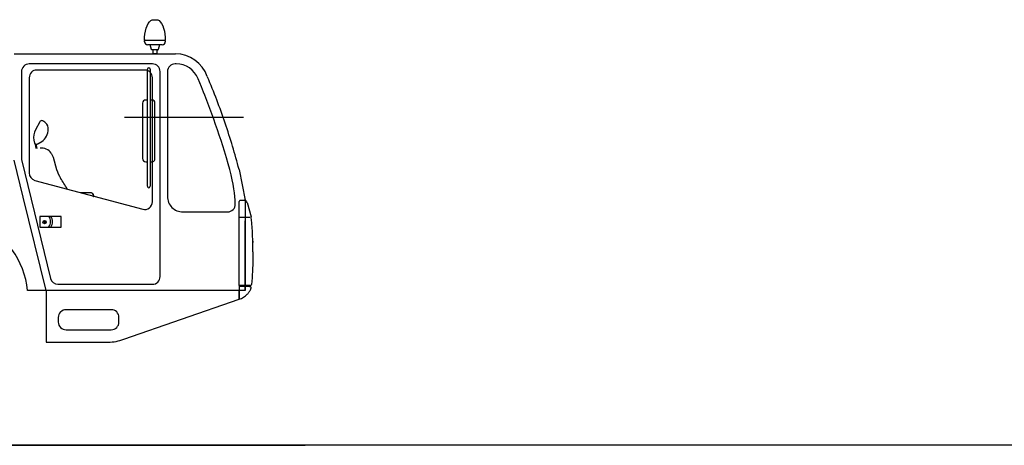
# Model space of a CAD drawing. Extents: x 26250 to 211390, y 12641 to 169243.
# Tile 80 of 132: x 152022 to 158415, y 12682 to 15443. Entities that reach past the tile are written whole.
import ezdxf

# ---------------------------------------------------------------- set-up
doc = ezdxf.new("R2010")
doc.units = 0
doc.header["$LTSCALE"] = 212.5
doc.linetypes.add('HIDDEN', pattern=[12.6, 8.4, -4.2])
doc.layers.add('11', color=7, linetype='CONTINUOUS')

# ---------------------------------------------------------------- blocks, each defined once
blk = doc.blocks.new('*G79')
at = {"layer": '11', "color": 7, "linetype": 'CONTINUOUS'}
for p, q in [((152889.8, 15443.1), (152909.8, 15443.1)), ((152836.3, 15310.1), (152832.3, 15310.1)), ((152832.3, 15300.1), (152832.3, 15305.1)), ((152834.3, 15307.1), (152836.3, 15307.1)), ((152836.3, 15307.1), (152836.3, 15310.1)), ((152836.3, 15310.1), (152963.3, 15310.1)), ((152963.3, 15307.1), (152836.3, 15307.1)), ((152869.8, 15280.1), (152852.3, 15280.1)), ((152878.6, 15249.3), (152869.8, 15280.1)), ((152929.8, 15280.1), (152869.8, 15280.1)), ((152929.8, 15280.1), (152921.5, 15249.3)), ((152947.3, 15280.1), (152929.8, 15280.1)), ((152967.3, 15310.1), (152963.3, 15310.1)), ((152963.3, 15310.1), (152963.3, 15307.1)), ((152963.3, 15307.1), (152965.3, 15307.1)), ((152967.3, 15305.1), (152967.3, 15300.1)), ((151986.4, 15221.1), (152991.4, 15221.1)), ((152887.6, 15247.1), (152880.9, 15247.1)), ((152887.6, 15221.1), (152887.6, 15247.1)), ((152912, 15247.1), (152887.6, 15247.1)), ((152899.8, 15221.1), (152887.6, 15221.1)), ((152912, 15221.1), (152899.8, 15221.1)), ((152918.6, 15247.1), (152912, 15247.1)), ((152912, 15247.1), (152912, 15221.1)), ((152991.4, 15221.1), (153033, 15221.1)), ((152883.6, 15156.2), (152083.6, 15156.2)), ((153037.6, 15156.2), (153031.4, 15156.2)), ((152033.6, 15106.2), (152033.6, 14536.9)), ((152833.6, 15116.7), (152133.6, 15116.7)), ((152851.2, 14362.1), (152851.2, 15122.1)), ((152869.2, 15122.1), (152869.2, 14362.1)), ((152933.6, 13776.2), (152933.6, 15106.2)), ((152981.4, 15106.2), (152981.4, 14296.2)), ((152083.6, 15066.7), (152083.6, 14448.9)), ((152883.6, 14261.4), (152883.6, 15066.7)), ((153202.5, 15007), (153181.1, 15059.6)), ((153240.2, 15074.7), (153241.4, 15071.2)), ((152820.2, 14901.8), (152820.2, 14541.8)), ((152851.2, 14921.8), (152840.2, 14921.8)), ((152880.2, 14921.8), (152869.2, 14921.8)), ((152900.2, 14541.8), (152900.2, 14901.8)), ((152151.7, 14780.5), (152124.1, 14728.4)), ((152172.8, 14786.3), (152172.1, 14786.7)), ((152703.2, 14811.1), (153475.2, 14811.1)), ((152206.9, 14721.8), (152207.8, 14729.6)), ((152114.4, 14661.3), (152118.3, 14642.7)), ((152128.7, 14606.3), (152123.7, 14635.7)), ((152134.6, 14607.5), (152129.9, 14634.9)), ((152130.1, 14634.9), (152134.8, 14635.9)), ((152227, 14577.9), (152239.9, 14552)), ((152045.2, 14291.2), (151986.4, 14531.9)), ((152033.6, 14536.9), (152222.1, 13764.3)), ((152239.9, 14552), (152261.6, 14471.7)), ((152840.2, 14521.8), (152851.2, 14521.8)), ((152869.2, 14521.8), (152880.9, 14521.8)), ((153446.4, 14471.2), (153486.4, 14271.2)), ((152120.7, 14400.6), (152820.7, 14213.1)), ((152192.8, 13686.2), (152045.2, 14291.2)), ((152483, 14319.4), (152416.5, 14319.4)), ((153446.4, 13718.2), (153446.4, 14263.2)), ((153454.4, 14271.2), (153480.7, 14271.2)), ((153486.4, 14271.2), (153486.4, 13686.2)), ((153498, 14258), (153523.9, 14165)), ((153081.4, 14196.2), (153372.1, 14196.2)), ((152290.2, 14167.1), (152152.2, 14167.1)), ((152152.2, 14167.1), (152152.2, 14097.1)), ((152183.3, 14134.3), (152182.1, 14133.5)), ((152182.1, 14133.5), (152182.1, 14132.3)), ((152182.1, 14132.3), (152182.1, 14132)), ((152182.1, 14132), (152182.1, 14131.3)), ((152182.1, 14131.3), (152182.8, 14131.3)), ((152182.8, 14131.3), (152182.8, 14130.5)), ((152182.8, 14130.5), (152182.8, 14129.5)), ((152182.8, 14129.5), (152182.8, 14129)), ((152182.8, 14129), (152182.8, 14128.6)), ((152182.8, 14128.6), (152182.8, 14127.4)), ((152184.7, 14134.3), (152183.3, 14134.3)), ((152185.6, 14133.5), (152184.7, 14134.3)), ((152185.5, 14131.2), (152185.6, 14131.5)), ((152185.5, 14130.8), (152185.5, 14131.2)), ((152185.5, 14129.6), (152185.5, 14130.8)), ((152185.5, 14129.3), (152185.5, 14129.6)), ((152185.5, 14128.5), (152185.5, 14129.3)), ((152185.6, 14132.5), (152185.6, 14133.5)), ((152185.6, 14131.5), (152185.6, 14132.5)), ((152290.2, 14097.1), (152290.2, 14167.1)), ((153446.4, 14161.2), (153517, 14161.2)), ((153486.4, 13686.2), (153486.4, 14137.2)), ((152152.2, 14097.1), (152290.2, 14097.1)), ((152182.8, 14127.4), (152182.2, 14126.3)), ((152182.2, 14126.3), (152183.7, 14125.8)), ((152183.7, 14125.8), (152183.7, 14124.9)), ((152183.7, 14124.9), (152184.4, 14124)), ((152184.4, 14124), (152185.2, 14125.1)), ((152185.2, 14125.1), (152186.2, 14125.1)), ((152185.5, 14127.3), (152185.5, 14128.5)), ((152185.5, 14125.9), (152185.5, 14127.3)), ((152186.2, 14125.1), (152185.5, 14125.9)), ((153486.4, 14124.7), (153486.4, 13686.2)), ((153536.4, 14006.8), (153534.3, 13985.5)), ((152192.8, 13686.2), (152072.6, 13686.2)), ((153261.5, 13686.2), (152192.8, 13686.2)), ((152192.8, 13686.2), (152192.8, 13351.2)), ((153486.4, 13686.2), (152192.8, 13686.2)), ((152270.6, 13726.2), (152883.6, 13726.2)), ((153446.4, 13686.2), (153261.5, 13686.2)), ((153446.4, 13718.2), (153446.4, 13711.2)), ((153519.1, 13718.2), (153446.4, 13718.2)), ((153446.4, 13711.2), (153446.4, 13629.2)), ((153516.4, 13711.2), (153446.4, 13711.2)), ((153446.4, 13629.2), (153446.4, 13686.2)), ((153514.9, 13718.2), (153519.1, 13718.2)), ((153516.4, 13711.2), (153514.9, 13711.2)), ((153524.4, 13702.8), (153524.4, 13703.2)), ((152698.3, 13369.3), (153446.4, 13629.2)), ((152616.4, 13561.4), (152322.8, 13561.4)), ((152272.8, 13511.4), (152272.8, 13481.4)), ((152666.4, 13481.4), (152666.4, 13511.4)), ((152322.8, 13431.4), (152616.4, 13431.4)), ((152192.8, 13351.2), (152595.5, 13351.2)), ((136720.3, 12681.5), (153875.2, 12681.5))]:
    blk.add_line(p, q, dxfattribs=at)
at = {"layer": '11', "color": 7, "linetype": 'HIDDEN'}
blk.add_line((152483, 14319.4), (152416.5, 14319.4), dxfattribs=at)
at = {"layer": '11', "color": 7, "linetype": 'CONTINUOUS'}
for points in [[(152832.3, 15310.1), (152832.9, 15329.4), (152834.8, 15349.2), (152838.2, 15368.8), (152843, 15387.4), (152849.1, 15404.1), (152856.3, 15418.3), (152864.4, 15429.4), (152872.9, 15437.2), (152881.4, 15441.7), (152889.8, 15443.1)], [(152909.8, 15443.1), (152918.1, 15441.7), (152926.6, 15437.2), (152935.1, 15429.4), (152943.2, 15418.3), (152950.4, 15404.1), (152956.5, 15387.4), (152961.4, 15368.8), (152964.7, 15349.2), (152966.6, 15329.4), (152967.3, 15310.1)], [(152880.9, 15247.1), (152880.5, 15247.1), (152880.2, 15247.2), (152879.8, 15247.3), (152879.5, 15247.5), (152879.2, 15247.7), (152879, 15248), (152878.8, 15248.3), (152878.7, 15248.6), (152878.6, 15249), (152878.6, 15249.3)], [(152190.6, 14773.9), (152188.9, 14775.4), (152187.1, 14776.8), (152185.3, 14778.2), (152183.5, 14779.6), (152181.7, 14780.8), (152179.9, 14782.1), (152178.1, 14783.2), (152176.3, 14784.3), (152174.5, 14785.4), (152172.8, 14786.3)], [(152134.8, 14635.9), (152136.9, 14636.8), (152138.9, 14637.7), (152140.9, 14638.6), (152143, 14639.5), (152144.9, 14640.5), (152146.9, 14641.6), (152148.9, 14642.6), (152150.9, 14643.7), (152152.8, 14644.9), (152154.7, 14646)], [(153421.4, 14271.2), (153419.9, 14294.9), (153417.2, 14320.1), (153413.4, 14346.7), (153408.4, 14375), (153402.2, 14405.1), (153394.7, 14437.1), (153386, 14471.4), (153376, 14508.1), (153364.5, 14547.5), (153351.5, 14589.8)], [(152880.9, 14521.8), (152883.8, 14522), (152886.8, 14522.7), (152889.7, 14523.9), (152892.4, 14525.5), (152894.9, 14527.7), (152896.9, 14530.2), (152898.5, 14533), (152899.5, 14535.9), (152900.1, 14538.9), (152900.2, 14541.8)], [(153536.4, 13936.2), (153536.3, 13914.9), (153536, 13893.7), (153535.5, 13872.5), (153534.9, 13851.3), (153534, 13830.2), (153533, 13809.2), (153531.8, 13788.2), (153530.4, 13767.2), (153528.8, 13746.3), (153527, 13725.5)], [(153499.4, 13661.2), (153502.4, 13664.4), (153505.3, 13667.8), (153508, 13671.3), (153510.7, 13675), (153513.2, 13678.8), (153515.6, 13682.8), (153517.8, 13686.8), (153519.9, 13691), (153521.9, 13695.3), (153523.7, 13699.6)]]:
    blk.add_lwpolyline(points, dxfattribs=at)
for radius in [11, 9]:
    blk.add_circle((152183.9, 14129.9), radius, dxfattribs=at)
for centre, radius, start, end in [((152834.3, 15305.1), 2, 90.02623, 180), ((152852.3, 15300.1), 20, 179.99081, -90), ((152947.3, 15300.1), 20, -90.00787, 0), ((152965.3, 15305.1), 2, 0.01312, 90), ((152918.6, 15250.1), 3, -89.99164, -15.0679), ((153033, 15001.2), 219.9, 19.51956, 90), ((152083.6, 15106.2), 50, 89.99895, 180), ((152883.6, 15106.2), 50, 0.00314, 90), ((153031.4, 15106.2), 50, 90, 180), ((153037.6, 15001.2), 155, 22.14081, 90), ((152133.6, 15066.7), 50, 90, 180), ((152833.6, 15066.7), 50, -0.00052, 90), ((152860.2, 15122.1), 9, 0, 180), ((149330.2, 13399.8), 4253.4, 18.80963, 23.13863), ((147910.3, 12882.1), 5702.9, 20.35884, 21.87631), ((152840.2, 14901.8), 20, 90, 180), ((152880.2, 14901.8), 20, 0.00394, 90), ((147909.7, 12881.9), 5703.5, 17.42459, 20.35864), ((152165, 14773.5), 15, 61.69331, 152.02657), ((152158.2, 14735.8), 50, -7.12492, 49.59029), ((149329.6, 13399.6), 4254, 14.59001, 18.80943), ((152212.4, 14681.5), 100, 152.02594, -168.35898), ((152107.6, 14734.2), 100, -61.91246, -7.12735), ((152128.1, 14644.7), 10, -168.37573, -78.49762), ((152163, 14529.9), 80, 36.87282, 96.29172), ((152840.2, 14541.8), 20, 179.99869, -90), ((152133.6, 14448.9), 50, 179.99979, -104.99576), ((152453.8, 14527), 200, -163.9516, -146.18191), ((149459.8, 12640.6), 3338.8, 30.72078, 32.11856), ((152860.2, 14362.1), 9, 179.86597, 0), ((152483, 14299.4), 20, -0.00787, 90), ((152493, 14299.4), 10, -32.83337, 0), ((152833.6, 14261.4), 50, -105.00067, 0), ((153081.4, 14296.2), 100, 179.99921, -90), ((152488.8, 14234), 933.4, 0.79382, 2.2867), ((153454.4, 14263.2), 8, 90, 180), ((153480.7, 14253.2), 18, 15.55498, 90), ((153372.1, 14246.2), 50, -89.99997, 0.79002), ((152172.9, 14132.1), 50, -44.42688, 44.43065), ((152172.9, 14132.1), 62, -34.36664, 34.3698), ((153427.6, 14138.2), 100, 4.98527, 15.55072), ((151111.3, 13936.2), 2425.1, 0.00014, 4.98431), ((151545.4, 13637.4), 529.5, 5.29138, 67.36992), ((152270.6, 13776.2), 50, -166.2941, -90), ((152883.6, 13776.2), 50, -89.99896, 0), ((153514.9, 13714.7), 3.5, 90, -90), ((153516.4, 13703.2), 8, 0.02621, 90), ((153519.1, 13726.2), 8, -90.00012, -5.02951), ((153516.4, 13702.8), 8, -23.34798, 0), ((153412.1, 13745.8), 121.6, -73.62076, -44.12505), ((152322.8, 13511.4), 50, 90, 180), ((152616.4, 13511.4), 50, -0.00262, 90), ((152322.8, 13481.4), 50, -179.99841, -90), ((152616.4, 13481.4), 50, -90, 0), ((152595.5, 13651.8), 300.6, -90.00186, -70.00058)]:
    blk.add_arc(centre, radius, start, end, dxfattribs=at)
at = {"layer": '11', "color": 7, "linetype": 'HIDDEN'}
for centre, radius, start, end in [((152483, 14299.4), 20, -0.01181, 90), ((152493, 14299.4), 9.99, -32.85159, 0)]:
    blk.add_arc(centre, radius, start, end, dxfattribs=at)

msp = doc.modelspace()

# ---------------------------------------------------------------- linework, layer by layer
at = {"layer": '11', "color": 7, "linetype": 'CONTINUOUS'}
msp.add_line((211390, 12681.5), (31610, 12681.5), dxfattribs=at)

# ---------------------------------------------------------------- block references
msp.add_blockref('*G79', (0, 0), dxfattribs=at)

doc.saveas('drawing.dxf')
